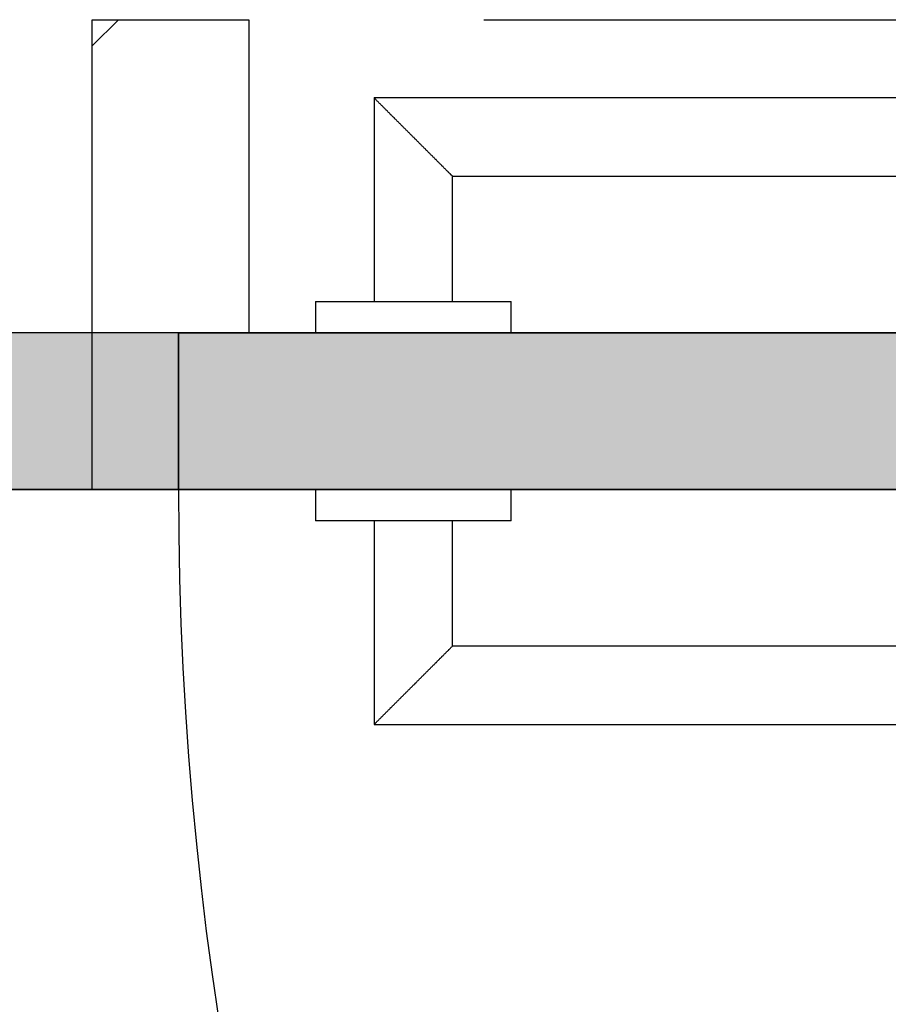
# Model space of a CAD drawing. Extents: x 2 to 87, y -108 to 11.
# Tile 9 of 256: x 17.309 to 17.531, y -87.159 to -86.908. Entities that reach past the tile are written whole.
import ezdxf

# ---------------------------------------------------------------- set-up
doc = ezdxf.new("R2010")
doc.units = 0
doc.header["$MEASUREMENT"] = 0
doc.linetypes.add('DASHDOT', pattern=[1, 0.5, -0.25, 0, -0.25])
for name, color, linetype in [('16', 7, 'CONTINUOUS'), ('30', 7, 'CONTINUOUS'), ('5', 7, 'CONTINUOUS'), ('8', 7, 'CONTINUOUS')]:
    doc.layers.add(name, color=color, linetype=linetype)

# ---------------------------------------------------------------- blocks, each defined once
blk = doc.blocks.new('*N175')
at = {"layer": '8', "color": 62, "linetype": 'Continuous'}
for p, q in [((0.745, -0.16), (-0.141, -0.16)), ((0.745, -0.2), (-0.141, -0.2))]:
    blk.add_line(p, q, dxfattribs=at)
for points in [[(0.745, -0.2), (0.745, -0.16), (-0.141, -0.16)], [(0.745, -0.2), (-0.141, -0.2), (-0.141, -0.16)], [(0.745, -0.16), (0.745, -0.16), (-0.141, -0.16)], [(0.745, -0.2), (0.745, -0.2), (-0.141, -0.2)]]:
    blk.add_solid(points, dxfattribs=at)
blk = doc.blocks.new('*N176')
at = {"layer": '8', "color": 62, "linetype": 'Continuous'}
for p, q in [((-0.745, -0.16), (0.141, -0.16)), ((-0.745, -0.16), (-0.745, -0.2)), ((-0.745, -0.2), (-0.2701, -0.2))]:
    blk.add_line(p, q, dxfattribs=at)
for points in [[(-0.745, -0.16), (-0.745, -0.16), (0.141, -0.16)], [(-0.745, -0.16), (-0.745, -0.2), (0.141, -0.2)], [(-0.745, -0.16), (0.141, -0.16), (0.141, -0.2)], [(-0.745, -0.2), (-0.745, -0.2), (-0.2701, -0.2)]]:
    blk.add_solid(points, dxfattribs=at)

msp = doc.modelspace()

# ---------------------------------------------------------------- linework, layer by layer
at = {"layer": '16', "color": 62, "linetype": 'Continuous'}
for centre, start, end in [((16.8596, -87.0275), 270, 360), ((18.2356, -87.0275), 180, 270)]:
    msp.add_arc(centre, 0.886, start, end, dxfattribs=at)
at = {"layer": '30', "color": 62, "linetype": 'Continuous'}
for p, q in [((17.3276, -87.0275), (17.3276, -86.9075)), ((17.3276, -86.9075), (17.3676, -86.9075)), ((17.3676, -86.9075), (17.3676, -86.9875)), ((17.3496, -86.9875), (17.3496, -87.0275)), ((17.3676, -86.9875), (17.3496, -86.9875)), ((17.3496, -87.0275), (17.3276, -87.0275))]:
    msp.add_line(p, q, dxfattribs=at)
at = {"layer": '5', "color": 7, "linetype": 'DASHDOT'}
msp.add_line((7.5276, -86.9075), (52.6276, -86.9075), dxfattribs=at)
at = {"layer": '8', "color": 62, "linetype": 'Continuous'}
for p, q in [((17.3276, -86.9142), (17.3343, -86.9075)), ((17.3996, -86.9275), (17.3996, -86.9795)), ((17.5596, -86.9275), (17.3996, -86.9275)), ((17.4196, -86.9795), (17.4196, -86.9475)), ((17.4196, -86.9475), (17.5596, -86.9475)), ((17.3846, -86.9795), (17.3846, -86.9875)), ((17.3846, -86.9795), (17.4346, -86.9795)), ((17.4346, -86.9875), (17.4346, -86.9795)), ((17.7456, -86.9875), (16.8596, -86.9875)), ((17.3496, -86.9875), (18.2356, -86.9875)), ((17.3496, -87.0275), (17.3496, -86.9875)), ((16.8596, -87.0275), (17.7456, -87.0275)), ((18.2356, -87.0275), (17.3496, -87.0275)), ((17.3846, -87.0275), (17.3846, -87.0355)), ((17.4346, -87.0355), (17.4346, -87.0275)), ((17.4346, -87.0355), (17.3846, -87.0355)), ((17.3996, -87.0355), (17.3996, -87.0875)), ((17.4196, -87.0675), (17.4196, -87.0355)), ((17.5596, -87.0675), (17.4196, -87.0675)), ((17.3996, -87.0875), (17.5596, -87.0875))]:
    msp.add_line(p, q, dxfattribs=at)
for points in [[(17.4196, -86.9475), (17.4196, -86.9474), (17.4195, -86.9474), (17.4195, -86.9474), (17.4195, -86.9474), (17.4195, -86.9474), (17.4195, -86.9474), (17.4195, -86.9474), (17.4195, -86.9474), (17.4195, -86.9474), (17.4195, -86.9474), (17.4195, -86.9474), (17.4195, -86.9474), (17.4195, -86.9474), (17.4195, -86.9474), (17.4195, -86.9474), (17.4195, -86.9474), (17.4195, -86.9474), (17.4195, -86.9474), (17.4195, -86.9474), (17.4195, -86.9474), (17.4195, -86.9474), (17.4195, -86.9474), (17.4195, -86.9474), (17.4195, -86.9474), (17.4195, -86.9474), (17.4195, -86.9474), (17.4195, -86.9474), (17.4195, -86.9474), (17.4194, -86.9473), (17.4194, -86.9473), (17.4194, -86.9473), (17.4194, -86.9473), (17.4194, -86.9473), (17.4194, -86.9473), (17.4194, -86.9473), (17.4194, -86.9473), (17.4194, -86.9473), (17.4194, -86.9473), (17.4194, -86.9473), (17.4194, -86.9473), (17.4194, -86.9473), (17.4194, -86.9473), (17.4194, -86.9473), (17.4194, -86.9473), (17.4194, -86.9473), (17.4194, -86.9473), (17.4194, -86.9472), (17.4193, -86.9472), (17.4193, -86.9472), (17.4193, -86.9472), (17.4193, -86.9472), (17.4193, -86.9472), (17.4193, -86.9472), (17.4193, -86.9472), (17.4193, -86.9472), (17.4193, -86.9472), (17.4193, -86.9472), (17.4193, -86.9472), (17.4193, -86.9472), (17.4193, -86.9472), (17.4193, -86.9472), (17.4193, -86.9472), (17.4192, -86.9471), (17.4191, -86.947), (17.4191, -86.947), (17.4191, -86.947), (17.4191, -86.947), (17.4191, -86.947), (17.4191, -86.947), (17.4191, -86.947), (17.4191, -86.947), (17.4191, -86.947), (17.4191, -86.947), (17.4191, -86.947), (17.4191, -86.9469), (17.419, -86.9469), (17.419, -86.9469), (17.419, -86.9469), (17.419, -86.9469), (17.419, -86.9469), (17.419, -86.9469), (17.419, -86.9469), (17.419, -86.9469), (17.419, -86.9469), (17.419, -86.9469), (17.4189, -86.9468), (17.4189, -86.9468), (17.4189, -86.9468), (17.4189, -86.9468), (17.4189, -86.9468), (17.4189, -86.9468), (17.4189, -86.9468), (17.4189, -86.9468), (17.4189, -86.9468), (17.4189, -86.9468), (17.4188, -86.9467), (17.4188, -86.9467), (17.4188, -86.9467), (17.4188, -86.9467), (17.4188, -86.9467), (17.4188, -86.9467), (17.4188, -86.9467), (17.4188, -86.9467), (17.4188, -86.9467), (17.4188, -86.9467), (17.4187, -86.9466), (17.4187, -86.9466), (17.4187, -86.9466), (17.4187, -86.9466), (17.4187, -86.9466), (17.4187, -86.9466), (17.4187, -86.9466), (17.4187, -86.9466), (17.4187, -86.9465), (17.4186, -86.9465), (17.4186, -86.9465), (17.4186, -86.9465), (17.4186, -86.9465), (17.4186, -86.9465), (17.4186, -86.9465), (17.4186, -86.9465), (17.4186, -86.9465), (17.4185, -86.9464), (17.4185, -86.9464), (17.4185, -86.9464), (17.4185, -86.9464), (17.4185, -86.9464), (17.4185, -86.9464), (17.4185, -86.9464), (17.4185, -86.9464), (17.4184, -86.9463), (17.4184, -86.9463), (17.4184, -86.9463), (17.4184, -86.9463), (17.4184, -86.9463), (17.4184, -86.9463), (17.4184, -86.9463), (17.4184, -86.9463), (17.4183, -86.9462), (17.4183, -86.9462), (17.4183, -86.9462), (17.4183, -86.9462), (17.4183, -86.9462), (17.4183, -86.9462), (17.4183, -86.9462), (17.4182, -86.9461), (17.4182, -86.9461), (17.4182, -86.9461), (17.4182, -86.9461), (17.4182, -86.9461), (17.4182, -86.9461), (17.4182, -86.9461), (17.4181, -86.946), (17.418, -86.9459), (17.418, -86.9459), (17.418, -86.9459), (17.418, -86.9459), (17.418, -86.9459), (17.418, -86.9459), (17.418, -86.9459), (17.4179, -86.9458), (17.4179, -86.9458), (17.4179, -86.9458), (17.4179, -86.9458), (17.4179, -86.9458), (17.4179, -86.9458), (17.4179, -86.9458), (17.4178, -86.9457), (17.4178, -86.9457), (17.4178, -86.9457), (17.4178, -86.9457), (17.4178, -86.9457), (17.4178, -86.9457), (17.4177, -86.9456), (17.4177, -86.9456), (17.4177, -86.9456), (17.4177, -86.9456), (17.4177, -86.9456), (17.4177, -86.9456), (17.4176, -86.9455), (17.4176, -86.9455), (17.4176, -86.9455), (17.4176, -86.9455), (17.4176, -86.9455), (17.4176, -86.9455), (17.4175, -86.9454), (17.4175, -86.9454), (17.4175, -86.9454), (17.4175, -86.9454), (17.4175, -86.9454), (17.4175, -86.9454), (17.4174, -86.9453), (17.4174, -86.9453), (17.4174, -86.9453), (17.4174, -86.9453), (17.4174, -86.9453), (17.4174, -86.9453), (17.4173, -86.9452), (17.4173, -86.9452), (17.4173, -86.9452), (17.4173, -86.9452), (17.4173, -86.9452), (17.4173, -86.9452), (17.4172, -86.9451), (17.4172, -86.9451), (17.4172, -86.9451), (17.4172, -86.9451), (17.4172, -86.9451), (17.4172, -86.945), (17.4171, -86.945), (17.4171, -86.945), (17.4171, -86.945), (17.4171, -86.945), (17.4171, -86.945), (17.417, -86.9449), (17.417, -86.9449), (17.417, -86.9449), (17.417, -86.9449), (17.417, -86.9449), (17.417, -86.9448), (17.4169, -86.9448), (17.4169, -86.9448), (17.4169, -86.9448), (17.4169, -86.9448), (17.4169, -86.9448), (17.4168, -86.9447), (17.4168, -86.9447), (17.4168, -86.9447), (17.4168, -86.9447), (17.4168, -86.9447), (17.4167, -86.9446), (17.4167, -86.9446), (17.4167, -86.9446), (17.4167, -86.9446), (17.4167, -86.9446), (17.4166, -86.9445), (17.4166, -86.9445), (17.4166, -86.9445), (17.4166, -86.9445), (17.4166, -86.9445), (17.4165, -86.9444), (17.4165, -86.9444), (17.4165, -86.9444), (17.4165, -86.9444), (17.4165, -86.9444), (17.4165, -86.9444), (17.4164, -86.9443), (17.4163, -86.9442), (17.4163, -86.9442), (17.4163, -86.9442), (17.4163, -86.9442), (17.4162, -86.9441), (17.4162, -86.9441), (17.4162, -86.9441), (17.4162, -86.9441), (17.4162, -86.9441), (17.4161, -86.944), (17.4161, -86.944), (17.4161, -86.944), (17.4161, -86.944), (17.4161, -86.944), (17.416, -86.9439), (17.416, -86.9439), (17.416, -86.9439), (17.416, -86.9439), (17.416, -86.9439), (17.4159, -86.9438), (17.4159, -86.9438), (17.4159, -86.9438), (17.4159, -86.9438), (17.4159, -86.9438), (17.4158, -86.9437), (17.4158, -86.9437), (17.4158, -86.9437), (17.4158, -86.9437), (17.4157, -86.9436), (17.4157, -86.9436), (17.4157, -86.9436), (17.4157, -86.9436), (17.4157, -86.9436), (17.4156, -86.9435), (17.4156, -86.9435), (17.4156, -86.9435), (17.4156, -86.9435), (17.4156, -86.9434), (17.4155, -86.9434), (17.4155, -86.9434), (17.4155, -86.9434), (17.4155, -86.9434), (17.4154, -86.9433), (17.4154, -86.9433), (17.4154, -86.9433), (17.4154, -86.9433), (17.4154, -86.9432), (17.4153, -86.9432), (17.4153, -86.9432), (17.4153, -86.9432), (17.4153, -86.9432), (17.4152, -86.9431), (17.4152, -86.9431), (17.4152, -86.9431), (17.4152, -86.9431), (17.4151, -86.943), (17.4151, -86.943), (17.4151, -86.943), (17.4151, -86.943), (17.4151, -86.943), (17.415, -86.9429), (17.415, -86.9429), (17.415, -86.9429), (17.415, -86.9429), (17.4149, -86.9428), (17.4149, -86.9428), (17.4149, -86.9428), (17.4149, -86.9428), (17.4149, -86.9427), (17.4148, -86.9427), (17.4148, -86.9427), (17.4148, -86.9427), (17.4148, -86.9427), (17.4147, -86.9426), (17.4147, -86.9426), (17.4147, -86.9426), (17.4147, -86.9426), (17.4146, -86.9425), (17.4146, -86.9425), (17.4146, -86.9425), (17.4146, -86.9425), (17.4145, -86.9424), (17.4145, -86.9424), (17.4145, -86.9424), (17.4145, -86.9424), (17.4145, -86.9423), (17.4144, -86.9423), (17.4144, -86.9423), (17.4144, -86.9423), (17.4144, -86.9423), (17.4143, -86.9422), (17.4143, -86.9422), (17.4143, -86.9422), (17.4143, -86.9422), (17.4142, -86.9421), (17.4141, -86.942), (17.4141, -86.942), (17.4141, -86.942), (17.4141, -86.942), (17.414, -86.9419), (17.414, -86.9419), (17.414, -86.9419), (17.414, -86.9419), (17.4139, -86.9418), (17.4139, -86.9418), (17.4139, -86.9418), (17.4139, -86.9418), (17.4138, -86.9417), (17.4138, -86.9417), (17.4138, -86.9417), (17.4138, -86.9417), (17.4137, -86.9416), (17.4137, -86.9416), (17.4137, -86.9416), (17.4137, -86.9416), (17.4136, -86.9415), (17.4136, -86.9415), (17.4136, -86.9415), (17.4136, -86.9415), (17.4135, -86.9414), (17.4135, -86.9414), (17.4135, -86.9414), (17.4135, -86.9414), (17.4134, -86.9413), (17.4134, -86.9413), (17.4134, -86.9413), (17.4134, -86.9413), (17.4133, -86.9412), (17.4133, -86.9412), (17.4133, -86.9412), (17.4133, -86.9412), (17.4132, -86.9411), (17.4132, -86.9411), (17.4132, -86.9411), (17.4132, -86.9411), (17.4131, -86.941), (17.4131, -86.941), (17.4131, -86.941), (17.4131, -86.941), (17.413, -86.9409), (17.413, -86.9409), (17.413, -86.9409), (17.413, -86.9409), (17.4129, -86.9408), (17.4129, -86.9408), (17.4129, -86.9408), (17.4129, -86.9408), (17.4128, -86.9407), (17.4128, -86.9407), (17.4128, -86.9407), (17.4128, -86.9406), (17.4127, -86.9406), (17.4127, -86.9406), (17.4127, -86.9406), (17.4126, -86.9405), (17.4126, -86.9405), (17.4126, -86.9405), (17.4126, -86.9405), (17.4125, -86.9404), (17.4125, -86.9404), (17.4125, -86.9404), (17.4125, -86.9404), (17.4124, -86.9403), (17.4124, -86.9403), (17.4124, -86.9403), (17.4124, -86.9403), (17.4123, -86.9402), (17.4123, -86.9402), (17.4123, -86.9402), (17.4123, -86.9402), (17.4122, -86.9401), (17.4122, -86.9401), (17.4122, -86.9401), (17.4122, -86.9401), (17.4121, -86.94), (17.4121, -86.94), (17.4121, -86.94), (17.412, -86.9399), (17.412, -86.9399), (17.412, -86.9399), (17.412, -86.9399), (17.4119, -86.9398), (17.4119, -86.9398), (17.4119, -86.9398), (17.4119, -86.9398), (17.4118, -86.9397), (17.4118, -86.9397), (17.4118, -86.9397), (17.4118, -86.9397), (17.4117, -86.9396), (17.4117, -86.9396), (17.4117, -86.9396), (17.4116, -86.9395), (17.4115, -86.9394), (17.4115, -86.9394), (17.4115, -86.9394), (17.4115, -86.9394), (17.4114, -86.9393), (17.4114, -86.9393), (17.4114, -86.9393), (17.4114, -86.9393), (17.4113, -86.9392), (17.4113, -86.9392), (17.4113, -86.9392), (17.4112, -86.9391), (17.4112, -86.9391), (17.4112, -86.9391), (17.4112, -86.9391), (17.4111, -86.939), (17.4111, -86.939), (17.4111, -86.939), (17.4111, -86.939), (17.411, -86.9389), (17.411, -86.9389), (17.411, -86.9389), (17.4109, -86.9388), (17.4109, -86.9388), (17.4109, -86.9388), (17.4109, -86.9388), (17.4108, -86.9387), (17.4108, -86.9387), (17.4108, -86.9387), (17.4108, -86.9387), (17.4107, -86.9386), (17.4107, -86.9386), (17.4107, -86.9386), (17.4106, -86.9385), (17.4106, -86.9385), (17.4106, -86.9385), (17.4106, -86.9385), (17.4105, -86.9384), (17.4105, -86.9384), (17.4105, -86.9384), (17.4105, -86.9384), (17.4104, -86.9383), (17.4104, -86.9383), (17.4104, -86.9383), (17.4104, -86.9382), (17.4103, -86.9382), (17.4103, -86.9382), (17.4103, -86.9382), (17.4102, -86.9381), (17.4102, -86.9381), (17.4102, -86.9381), (17.4102, -86.9381), (17.4101, -86.938), (17.4101, -86.938), (17.4101, -86.938), (17.4101, -86.9379), (17.41, -86.9379), (17.41, -86.9379), (17.41, -86.9379), (17.4099, -86.9378), (17.4099, -86.9378), (17.4099, -86.9378), (17.4099, -86.9378), (17.4098, -86.9377), (17.4098, -86.9377), (17.4098, -86.9377), (17.4098, -86.9376), (17.4097, -86.9376), (17.4097, -86.9376), (17.4097, -86.9376), (17.4096, -86.9375), (17.4096, -86.9375), (17.4096, -86.9375), (17.4096, -86.9375), (17.4095, -86.9374), (17.4095, -86.9374), (17.4095, -86.9374), (17.4095, -86.9374), (17.4094, -86.9373), (17.4094, -86.9373), (17.4094, -86.9373), (17.4093, -86.9372), (17.4093, -86.9372), (17.4093, -86.9372), (17.4093, -86.9372), (17.4092, -86.9371), (17.4092, -86.9371), (17.4092, -86.9371), (17.4092, -86.9371), (17.4091, -86.937), (17.4091, -86.937), (17.4091, -86.937), (17.409, -86.9369), (17.409, -86.9369), (17.409, -86.9369), (17.409, -86.9369), (17.4089, -86.9368), (17.4088, -86.9367), (17.4088, -86.9367), (17.4088, -86.9367), (17.4087, -86.9366), (17.4087, -86.9366), (17.4087, -86.9366), (17.4087, -86.9366), (17.4086, -86.9365), (17.4086, -86.9365), (17.4086, -86.9365), (17.4086, -86.9365), (17.4085, -86.9364), (17.4085, -86.9364), (17.4085, -86.9364), (17.4084, -86.9363), (17.4084, -86.9363), (17.4084, -86.9363), (17.4084, -86.9363), (17.4083, -86.9362), (17.4083, -86.9362), (17.4083, -86.9362), (17.4083, -86.9362), (17.4082, -86.9361), (17.4082, -86.9361), (17.4082, -86.9361), (17.4081, -86.936), (17.4081, -86.936), (17.4081, -86.936), (17.4081, -86.936), (17.408, -86.9359), (17.408, -86.9359), (17.408, -86.9359), (17.408, -86.9359), (17.4079, -86.9358), (17.4079, -86.9358), (17.4079, -86.9358), (17.4078, -86.9357), (17.4078, -86.9357), (17.4078, -86.9357), (17.4078, -86.9357), (17.4077, -86.9356), (17.4077, -86.9356), (17.4077, -86.9356), (17.4077, -86.9356), (17.4076, -86.9355), (17.4076, -86.9355), (17.4076, -86.9355), (17.4076, -86.9355), (17.4075, -86.9354), (17.4075, -86.9354), (17.4075, -86.9354), (17.4074, -86.9353), (17.4074, -86.9353), (17.4074, -86.9353), (17.4074, -86.9353), (17.4073, -86.9352), (17.4073, -86.9352), (17.4073, -86.9352), (17.4073, -86.9352), (17.4072, -86.9351), (17.4072, -86.9351), (17.4072, -86.9351), (17.4072, -86.9351), (17.4071, -86.935), (17.4071, -86.935), (17.4071, -86.935), (17.407, -86.9349), (17.407, -86.9349), (17.407, -86.9349), (17.407, -86.9349), (17.4069, -86.9348), (17.4069, -86.9348), (17.4069, -86.9348), (17.4069, -86.9348), (17.4068, -86.9347), (17.4068, -86.9347), (17.4068, -86.9347), (17.4068, -86.9347), (17.4067, -86.9346), (17.4067, -86.9346), (17.4067, -86.9346), (17.4067, -86.9346), (17.4066, -86.9345), (17.4066, -86.9345), (17.4066, -86.9345), (17.4066, -86.9345), (17.4065, -86.9344), (17.4065, -86.9344), (17.4065, -86.9344), (17.4064, -86.9343), (17.4064, -86.9343), (17.4064, -86.9343), (17.4064, -86.9343), (17.4063, -86.9342), (17.4062, -86.9341), (17.4062, -86.9341), (17.4062, -86.9341), (17.4062, -86.9341), (17.4061, -86.934), (17.4061, -86.934), (17.4061, -86.934), (17.4061, -86.934), (17.406, -86.9339), (17.406, -86.9339), (17.406, -86.9339), (17.406, -86.9339), (17.4059, -86.9338), (17.4059, -86.9338), (17.4059, -86.9338), (17.4059, -86.9338), (17.4058, -86.9337), (17.4058, -86.9337), (17.4058, -86.9337), (17.4058, -86.9337), (17.4057, -86.9336), (17.4057, -86.9336), (17.4057, -86.9336), (17.4057, -86.9336), (17.4056, -86.9335), (17.4056, -86.9335), (17.4056, -86.9335), (17.4056, -86.9335), (17.4055, -86.9334), (17.4055, -86.9334), (17.4055, -86.9334), (17.4055, -86.9334), (17.4054, -86.9333), (17.4054, -86.9333), (17.4054, -86.9333), (17.4054, -86.9333), (17.4053, -86.9332), (17.4053, -86.9332), (17.4053, -86.9332), (17.4053, -86.9332), (17.4052, -86.9331), (17.4052, -86.9331), (17.4052, -86.9331), (17.4052, -86.9331), (17.4051, -86.933), (17.4051, -86.933), (17.4051, -86.933), (17.4051, -86.933), (17.405, -86.9329), (17.405, -86.9329), (17.405, -86.9329), (17.405, -86.9329), (17.4049, -86.9328), (17.4049, -86.9328), (17.4049, -86.9328), (17.4049, -86.9328), (17.4048, -86.9327), (17.4048, -86.9327), (17.4048, -86.9327), (17.4048, -86.9327), (17.4048, -86.9326), (17.4047, -86.9326), (17.4047, -86.9326), (17.4047, -86.9326), (17.4047, -86.9326), (17.4046, -86.9325), (17.4046, -86.9325), (17.4046, -86.9325), (17.4046, -86.9325), (17.4045, -86.9324), (17.4045, -86.9324), (17.4045, -86.9324), (17.4045, -86.9324), (17.4044, -86.9323), (17.4044, -86.9323), (17.4044, -86.9323), (17.4044, -86.9323), (17.4044, -86.9323), (17.4043, -86.9322), (17.4043, -86.9322), (17.4043, -86.9322), (17.4043, -86.9322), (17.4042, -86.9321), (17.4042, -86.9321), (17.4042, -86.9321), (17.4042, -86.9321), (17.4041, -86.932), (17.4041, -86.932), (17.4041, -86.932), (17.4041, -86.932), (17.4041, -86.932), (17.404, -86.9319), (17.404, -86.9319), (17.404, -86.9319), (17.404, -86.9319), (17.4038, -86.9318), (17.4038, -86.9317), (17.4038, -86.9317), (17.4038, -86.9317), (17.4038, -86.9317), (17.4037, -86.9316), (17.4037, -86.9316), (17.4037, -86.9316), (17.4037, -86.9316), (17.4037, -86.9316), (17.4036, -86.9315), (17.4036, -86.9315), (17.4036, -86.9315), (17.4036, -86.9315), (17.4035, -86.9314), (17.4035, -86.9314), (17.4035, -86.9314), (17.4035, -86.9314), (17.4035, -86.9314), (17.4034, -86.9313), (17.4034, -86.9313), (17.4034, -86.9313), (17.4034, -86.9313), (17.4033, -86.9312), (17.4033, -86.9312), (17.4033, -86.9312), (17.4033, -86.9312), (17.4033, -86.9312), (17.4032, -86.9311), (17.4032, -86.9311), (17.4032, -86.9311), (17.4032, -86.9311), (17.4032, -86.9311), (17.4031, -86.931), (17.4031, -86.931), (17.4031, -86.931), (17.4031, -86.931), (17.4031, -86.931), (17.403, -86.9309), (17.403, -86.9309), (17.403, -86.9309), (17.403, -86.9309), (17.403, -86.9308), (17.4029, -86.9308), (17.4029, -86.9308), (17.4029, -86.9308), (17.4029, -86.9308), (17.4028, -86.9307), (17.4028, -86.9307), (17.4028, -86.9307), (17.4028, -86.9307), (17.4028, -86.9307), (17.4027, -86.9306), (17.4027, -86.9306), (17.4027, -86.9306), (17.4027, -86.9306), (17.4027, -86.9306), (17.4027, -86.9305), (17.4026, -86.9305), (17.4026, -86.9305), (17.4026, -86.9305), (17.4026, -86.9305), (17.4026, -86.9305), (17.4025, -86.9304), (17.4025, -86.9304), (17.4025, -86.9304), (17.4025, -86.9304), (17.4025, -86.9304), (17.4024, -86.9303), (17.4024, -86.9303), (17.4024, -86.9303), (17.4024, -86.9303), (17.4024, -86.9303), (17.4023, -86.9302), (17.4023, -86.9302), (17.4023, -86.9302), (17.4023, -86.9302), (17.4023, -86.9302), (17.4023, -86.9302), (17.4022, -86.9301), (17.4022, -86.9301), (17.4022, -86.9301), (17.4022, -86.9301), (17.4022, -86.9301), (17.4021, -86.93), (17.4021, -86.93), (17.4021, -86.93), (17.4021, -86.93), (17.4021, -86.93), (17.4021, -86.93), (17.402, -86.9299), (17.402, -86.9299), (17.402, -86.9299), (17.402, -86.9299), (17.402, -86.9299), (17.4019, -86.9298), (17.4018, -86.9297), (17.4018, -86.9297), (17.4018, -86.9297), (17.4018, -86.9297), (17.4018, -86.9297), (17.4018, -86.9297), (17.4017, -86.9296), (17.4017, -86.9296), (17.4017, -86.9296), (17.4017, -86.9296), (17.4017, -86.9296), (17.4017, -86.9296), (17.4016, -86.9295), (17.4016, -86.9295), (17.4016, -86.9295), (17.4016, -86.9295), (17.4016, -86.9295), (17.4016, -86.9295), (17.4015, -86.9294), (17.4015, -86.9294), (17.4015, -86.9294), (17.4015, -86.9294), (17.4015, -86.9294), (17.4015, -86.9294), (17.4014, -86.9293), (17.4014, -86.9293), (17.4014, -86.9293), (17.4014, -86.9293), (17.4014, -86.9293), (17.4014, -86.9293), (17.4013, -86.9292), (17.4013, -86.9292), (17.4013, -86.9292), (17.4013, -86.9292), (17.4013, -86.9292), (17.4013, -86.9292), (17.4013, -86.9292), (17.4012, -86.9291), (17.4012, -86.9291), (17.4012, -86.9291), (17.4012, -86.9291), (17.4012, -86.9291), (17.4012, -86.9291), (17.4012, -86.9291), (17.4011, -86.929), (17.4011, -86.929), (17.4011, -86.929), (17.4011, -86.929), (17.4011, -86.929), (17.4011, -86.929), (17.4011, -86.929), (17.401, -86.9289), (17.401, -86.9289), (17.401, -86.9289), (17.401, -86.9289), (17.401, -86.9289), (17.401, -86.9289), (17.401, -86.9289), (17.4009, -86.9288), (17.4009, -86.9288), (17.4009, -86.9288), (17.4009, -86.9288), (17.4009, -86.9288), (17.4009, -86.9288), (17.4009, -86.9288), (17.4008, -86.9287), (17.4008, -86.9287), (17.4008, -86.9287), (17.4008, -86.9287), (17.4008, -86.9287), (17.4008, -86.9287), (17.4008, -86.9287), (17.4008, -86.9287), (17.4007, -86.9286), (17.4007, -86.9286), (17.4007, -86.9286), (17.4007, -86.9286), (17.4007, -86.9286), (17.4007, -86.9286), (17.4007, -86.9286), (17.4007, -86.9286), (17.4006, -86.9285), (17.4006, -86.9285), (17.4006, -86.9285), (17.4006, -86.9285), (17.4006, -86.9285), (17.4006, -86.9285), (17.4006, -86.9285), (17.4006, -86.9285), (17.4006, -86.9285), (17.4005, -86.9284), (17.4005, -86.9284), (17.4005, -86.9284), (17.4005, -86.9284), (17.4005, -86.9284), (17.4005, -86.9284), (17.4005, -86.9284), (17.4005, -86.9284), (17.4004, -86.9283), (17.4003, -86.9282), (17.4003, -86.9282), (17.4003, -86.9282), (17.4003, -86.9282), (17.4003, -86.9282), (17.4003, -86.9282), (17.4003, -86.9282), (17.4003, -86.9282), (17.4003, -86.9282), (17.4003, -86.9282), (17.4002, -86.9281), (17.4002, -86.9281), (17.4002, -86.9281), (17.4002, -86.9281), (17.4002, -86.9281), (17.4002, -86.9281), (17.4002, -86.9281), (17.4002, -86.9281), (17.4002, -86.9281), (17.4002, -86.9281), (17.4001, -86.928), (17.4001, -86.928), (17.4001, -86.928), (17.4001, -86.928), (17.4001, -86.928), (17.4001, -86.928), (17.4001, -86.928), (17.4001, -86.928), (17.4001, -86.928), (17.4001, -86.928), (17.4001, -86.928), (17.4001, -86.928), (17.4, -86.9279), (17.4, -86.9279), (17.4, -86.9279), (17.4, -86.9279), (17.4, -86.9279), (17.4, -86.9279), (17.4, -86.9279), (17.4, -86.9279), (17.4, -86.9279), (17.4, -86.9279), (17.4, -86.9279), (17.4, -86.9279), (17.4, -86.9279), (17.3999, -86.9278), (17.3999, -86.9278), (17.3999, -86.9278), (17.3999, -86.9278), (17.3999, -86.9278), (17.3999, -86.9278), (17.3999, -86.9278), (17.3999, -86.9278), (17.3999, -86.9278), (17.3999, -86.9278), (17.3999, -86.9278), (17.3999, -86.9278), (17.3999, -86.9278), (17.3999, -86.9278), (17.3999, -86.9278), (17.3998, -86.9277), (17.3998, -86.9277), (17.3998, -86.9277), (17.3998, -86.9277), (17.3998, -86.9277), (17.3998, -86.9277), (17.3998, -86.9277), (17.3998, -86.9277), (17.3998, -86.9277), (17.3998, -86.9277), (17.3998, -86.9277), (17.3998, -86.9277), (17.3998, -86.9277), (17.3998, -86.9277), (17.3998, -86.9277), (17.3998, -86.9277), (17.3998, -86.9277), (17.3998, -86.9277), (17.3998, -86.9277), (17.3997, -86.9276), (17.3996, -86.9275)], [(17.3996, -87.0874), (17.3997, -87.0874), (17.3997, -87.0874), (17.3997, -87.0874), (17.3997, -87.0874), (17.3997, -87.0874), (17.3997, -87.0874), (17.3997, -87.0874), (17.3997, -87.0874), (17.3997, -87.0874), (17.3997, -87.0874), (17.3997, -87.0874), (17.3997, -87.0874), (17.3997, -87.0874), (17.3997, -87.0874), (17.3997, -87.0874), (17.3997, -87.0874), (17.3997, -87.0874), (17.3997, -87.0874), (17.3997, -87.0874), (17.3997, -87.0874), (17.3997, -87.0874), (17.3997, -87.0874), (17.3997, -87.0874), (17.3997, -87.0874), (17.3997, -87.0874), (17.3997, -87.0874), (17.3997, -87.0874), (17.3998, -87.0873), (17.3998, -87.0873), (17.3998, -87.0873), (17.3998, -87.0873), (17.3998, -87.0873), (17.3998, -87.0873), (17.3998, -87.0873), (17.3998, -87.0873), (17.3998, -87.0873), (17.3998, -87.0873), (17.3998, -87.0873), (17.3998, -87.0873), (17.3998, -87.0873), (17.3998, -87.0873), (17.3998, -87.0873), (17.3998, -87.0873), (17.3998, -87.0873), (17.3998, -87.0873), (17.3998, -87.0872), (17.3999, -87.0872), (17.3999, -87.0872), (17.3999, -87.0872), (17.3999, -87.0872), (17.3999, -87.0872), (17.3999, -87.0872), (17.3999, -87.0872), (17.3999, -87.0872), (17.3999, -87.0872), (17.3999, -87.0872), (17.3999, -87.0872), (17.3999, -87.0872), (17.3999, -87.0872), (17.3999, -87.0872), (17.3999, -87.0872), (17.4, -87.0871), (17.4001, -87.087), (17.4001, -87.087), (17.4001, -87.087), (17.4001, -87.087), (17.4001, -87.087), (17.4001, -87.087), (17.4001, -87.087), (17.4001, -87.087), (17.4001, -87.087), (17.4001, -87.087), (17.4001, -87.087), (17.4001, -87.0869), (17.4002, -87.0869), (17.4002, -87.0869), (17.4002, -87.0869), (17.4002, -87.0869), (17.4002, -87.0869), (17.4002, -87.0869), (17.4002, -87.0869), (17.4002, -87.0869), (17.4002, -87.0869), (17.4002, -87.0869), (17.4003, -87.0868), (17.4003, -87.0868), (17.4003, -87.0868), (17.4003, -87.0868), (17.4003, -87.0868), (17.4003, -87.0868), (17.4003, -87.0868), (17.4003, -87.0868), (17.4003, -87.0868), (17.4003, -87.0868), (17.4004, -87.0867), (17.4004, -87.0867), (17.4004, -87.0867), (17.4004, -87.0867), (17.4004, -87.0867), (17.4004, -87.0867), (17.4004, -87.0867), (17.4004, -87.0867), (17.4004, -87.0867), (17.4004, -87.0867), (17.4005, -87.0866), (17.4005, -87.0866), (17.4005, -87.0866), (17.4005, -87.0866), (17.4005, -87.0866), (17.4005, -87.0866), (17.4005, -87.0866), (17.4005, -87.0866), (17.4006, -87.0865), (17.4006, -87.0865), (17.4006, -87.0865), (17.4006, -87.0865), (17.4006, -87.0865), (17.4006, -87.0865), (17.4006, -87.0865), (17.4006, -87.0865), (17.4006, -87.0865), (17.4007, -87.0864), (17.4007, -87.0864), (17.4007, -87.0864), (17.4007, -87.0864), (17.4007, -87.0864), (17.4007, -87.0864), (17.4007, -87.0864), (17.4007, -87.0864), (17.4008, -87.0863), (17.4008, -87.0863), (17.4008, -87.0863), (17.4008, -87.0863), (17.4008, -87.0863), (17.4008, -87.0863), (17.4008, -87.0863), (17.4008, -87.0863), (17.4009, -87.0862), (17.4009, -87.0862), (17.4009, -87.0862), (17.4009, -87.0862), (17.4009, -87.0862), (17.4009, -87.0862), (17.4009, -87.0862), (17.401, -87.0861), (17.401, -87.0861), (17.401, -87.0861), (17.401, -87.0861), (17.401, -87.0861), (17.401, -87.0861), (17.401, -87.0861), (17.4011, -87.086), (17.4012, -87.0859), (17.4012, -87.0859), (17.4012, -87.0859), (17.4012, -87.0859), (17.4012, -87.0859), (17.4012, -87.0859), (17.4012, -87.0859), (17.4013, -87.0858), (17.4013, -87.0858), (17.4013, -87.0858), (17.4013, -87.0858), (17.4013, -87.0858), (17.4013, -87.0858), (17.4013, -87.0858), (17.4014, -87.0857), (17.4014, -87.0857), (17.4014, -87.0857), (17.4014, -87.0857), (17.4014, -87.0857), (17.4014, -87.0857), (17.4015, -87.0856), (17.4015, -87.0856), (17.4015, -87.0856), (17.4015, -87.0856), (17.4015, -87.0856), (17.4015, -87.0856), (17.4016, -87.0855), (17.4016, -87.0855), (17.4016, -87.0855), (17.4016, -87.0855), (17.4016, -87.0855), (17.4016, -87.0855), (17.4017, -87.0854), (17.4017, -87.0854), (17.4017, -87.0854), (17.4017, -87.0854), (17.4017, -87.0854), (17.4017, -87.0854), (17.4018, -87.0853), (17.4018, -87.0853), (17.4018, -87.0853), (17.4018, -87.0853), (17.4018, -87.0853), (17.4018, -87.0853), (17.4019, -87.0852), (17.4019, -87.0852), (17.4019, -87.0852), (17.4019, -87.0852), (17.4019, -87.0852), (17.4019, -87.0852), (17.402, -87.0851), (17.402, -87.0851), (17.402, -87.0851), (17.402, -87.0851), (17.402, -87.0851), (17.4021, -87.085), (17.4021, -87.085), (17.4021, -87.085), (17.4021, -87.085), (17.4021, -87.085), (17.4021, -87.085), (17.4022, -87.0849), (17.4022, -87.0849), (17.4022, -87.0849), (17.4022, -87.0849), (17.4022, -87.0849), (17.4023, -87.0848), (17.4023, -87.0848), (17.4023, -87.0848), (17.4023, -87.0848), (17.4023, -87.0848), (17.4023, -87.0848), (17.4024, -87.0847), (17.4024, -87.0847), (17.4024, -87.0847), (17.4024, -87.0847), (17.4024, -87.0847), (17.4025, -87.0846), (17.4025, -87.0846), (17.4025, -87.0846), (17.4025, -87.0846), (17.4025, -87.0846), (17.4026, -87.0845), (17.4026, -87.0845), (17.4026, -87.0845), (17.4026, -87.0845), (17.4026, -87.0845), (17.4027, -87.0844), (17.4027, -87.0844), (17.4027, -87.0844), (17.4027, -87.0844), (17.4027, -87.0844), (17.4027, -87.0844), (17.4028, -87.0843), (17.4029, -87.0842), (17.4029, -87.0842), (17.4029, -87.0842), (17.4029, -87.0842), (17.403, -87.0841), (17.403, -87.0841), (17.403, -87.0841), (17.403, -87.0841), (17.403, -87.0841), (17.4031, -87.084), (17.4031, -87.084), (17.4031, -87.084), (17.4031, -87.084), (17.4031, -87.084), (17.4032, -87.0839), (17.4032, -87.0839), (17.4032, -87.0839), (17.4032, -87.0839), (17.4032, -87.0839), (17.4033, -87.0838), (17.4033, -87.0838), (17.4033, -87.0838), (17.4033, -87.0838), (17.4033, -87.0838), (17.4034, -87.0837), (17.4034, -87.0837), (17.4034, -87.0837), (17.4034, -87.0837), (17.4035, -87.0836), (17.4035, -87.0836), (17.4035, -87.0836), (17.4035, -87.0836), (17.4035, -87.0836), (17.4036, -87.0835), (17.4036, -87.0835), (17.4036, -87.0835), (17.4036, -87.0835), (17.4037, -87.0834), (17.4037, -87.0834), (17.4037, -87.0834), (17.4037, -87.0834), (17.4037, -87.0834), (17.4038, -87.0833), (17.4038, -87.0833), (17.4038, -87.0833), (17.4038, -87.0833), (17.4038, -87.0832), (17.4039, -87.0832), (17.4039, -87.0832), (17.4039, -87.0832), (17.4039, -87.0832), (17.404, -87.0831), (17.404, -87.0831), (17.404, -87.0831), (17.404, -87.0831), (17.4041, -87.083), (17.4041, -87.083), (17.4041, -87.083), (17.4041, -87.083), (17.4041, -87.083), (17.4042, -87.0829), (17.4042, -87.0829), (17.4042, -87.0829), (17.4042, -87.0829), (17.4043, -87.0828), (17.4043, -87.0828), (17.4043, -87.0828), (17.4043, -87.0828), (17.4044, -87.0827), (17.4044, -87.0827), (17.4044, -87.0827), (17.4044, -87.0827), (17.4044, -87.0827), (17.4045, -87.0826), (17.4045, -87.0826), (17.4045, -87.0826), (17.4045, -87.0826), (17.4046, -87.0825), (17.4046, -87.0825), (17.4046, -87.0825), (17.4046, -87.0825), (17.4047, -87.0824), (17.4047, -87.0824), (17.4047, -87.0824), (17.4047, -87.0824), (17.4048, -87.0823), (17.4048, -87.0823), (17.4048, -87.0823), (17.4048, -87.0823), (17.4048, -87.0823), (17.4049, -87.0822), (17.4049, -87.0822), (17.4049, -87.0822), (17.4049, -87.0822), (17.405, -87.0821), (17.4051, -87.082), (17.4051, -87.082), (17.4051, -87.082), (17.4051, -87.082), (17.4052, -87.0819), (17.4052, -87.0819), (17.4052, -87.0819), (17.4052, -87.0819), (17.4053, -87.0818), (17.4053, -87.0818), (17.4053, -87.0818), (17.4053, -87.0818), (17.4054, -87.0817), (17.4054, -87.0817), (17.4054, -87.0817), (17.4054, -87.0817), (17.4055, -87.0816), (17.4055, -87.0816), (17.4055, -87.0816), (17.4055, -87.0816), (17.4056, -87.0815), (17.4056, -87.0815), (17.4056, -87.0815), (17.4056, -87.0815), (17.4057, -87.0814), (17.4057, -87.0814), (17.4057, -87.0814), (17.4057, -87.0814), (17.4058, -87.0813), (17.4058, -87.0813), (17.4058, -87.0813), (17.4058, -87.0813), (17.4059, -87.0812), (17.4059, -87.0812), (17.4059, -87.0812), (17.4059, -87.0812), (17.406, -87.0811), (17.406, -87.0811), (17.406, -87.0811), (17.406, -87.0811), (17.4061, -87.081), (17.4061, -87.081), (17.4061, -87.081), (17.4061, -87.081), (17.4062, -87.0809), (17.4062, -87.0809), (17.4062, -87.0809), (17.4062, -87.0809), (17.4063, -87.0808), (17.4063, -87.0808), (17.4063, -87.0808), (17.4063, -87.0808), (17.4064, -87.0807), (17.4064, -87.0807), (17.4064, -87.0807), (17.4064, -87.0806), (17.4065, -87.0806), (17.4065, -87.0806), (17.4065, -87.0806), (17.4066, -87.0805), (17.4066, -87.0805), (17.4066, -87.0805), (17.4066, -87.0805), (17.4067, -87.0804), (17.4067, -87.0804), (17.4067, -87.0804), (17.4067, -87.0804), (17.4068, -87.0803), (17.4068, -87.0803), (17.4068, -87.0803), (17.4068, -87.0803), (17.4069, -87.0802), (17.4069, -87.0802), (17.4069, -87.0802), (17.4069, -87.0802), (17.407, -87.0801), (17.407, -87.0801), (17.407, -87.0801), (17.407, -87.0801), (17.4071, -87.08), (17.4071, -87.08), (17.4071, -87.08), (17.4072, -87.0799), (17.4072, -87.0799), (17.4072, -87.0799), (17.4072, -87.0799), (17.4073, -87.0798), (17.4073, -87.0798), (17.4073, -87.0798), (17.4073, -87.0798), (17.4074, -87.0797), (17.4074, -87.0797), (17.4074, -87.0797), (17.4074, -87.0797), (17.4075, -87.0796), (17.4075, -87.0796), (17.4075, -87.0796), (17.4076, -87.0795), (17.4077, -87.0794), (17.4077, -87.0794), (17.4077, -87.0794), (17.4077, -87.0794), (17.4078, -87.0793), (17.4078, -87.0793), (17.4078, -87.0793), (17.4078, -87.0793), (17.4079, -87.0792), (17.4079, -87.0792), (17.4079, -87.0792), (17.408, -87.0791), (17.408, -87.0791), (17.408, -87.0791), (17.408, -87.0791), (17.4081, -87.079), (17.4081, -87.079), (17.4081, -87.079), (17.4081, -87.079), (17.4082, -87.0789), (17.4082, -87.0789), (17.4082, -87.0789), (17.4083, -87.0788), (17.4083, -87.0788), (17.4083, -87.0788), (17.4083, -87.0788), (17.4084, -87.0787), (17.4084, -87.0787), (17.4084, -87.0787), (17.4084, -87.0787), (17.4085, -87.0786), (17.4085, -87.0786), (17.4085, -87.0786), (17.4086, -87.0785), (17.4086, -87.0785), (17.4086, -87.0785), (17.4086, -87.0785), (17.4087, -87.0784), (17.4087, -87.0784), (17.4087, -87.0784), (17.4087, -87.0784), (17.4088, -87.0783), (17.4088, -87.0783), (17.4088, -87.0783), (17.4089, -87.0782), (17.4089, -87.0782), (17.4089, -87.0782), (17.4089, -87.0782), (17.409, -87.0781), (17.409, -87.0781), (17.409, -87.0781), (17.409, -87.0781), (17.4091, -87.078), (17.4091, -87.078), (17.4091, -87.078), (17.4092, -87.0779), (17.4092, -87.0779), (17.4092, -87.0779), (17.4092, -87.0779), (17.4093, -87.0778), (17.4093, -87.0778), (17.4093, -87.0778), (17.4093, -87.0778), (17.4094, -87.0777), (17.4094, -87.0777), (17.4094, -87.0777), (17.4095, -87.0776), (17.4095, -87.0776), (17.4095, -87.0776), (17.4095, -87.0776), (17.4096, -87.0775), (17.4096, -87.0775), (17.4096, -87.0775), (17.4096, -87.0775), (17.4097, -87.0774), (17.4097, -87.0774), (17.4097, -87.0774), (17.4098, -87.0774), (17.4098, -87.0773), (17.4098, -87.0773), (17.4098, -87.0773), (17.4099, -87.0772), (17.4099, -87.0772), (17.4099, -87.0772), (17.4099, -87.0772), (17.41, -87.0771), (17.41, -87.0771), (17.41, -87.0771), (17.4101, -87.0771), (17.4101, -87.077), (17.4101, -87.077), (17.4101, -87.077), (17.4102, -87.0769), (17.4102, -87.0769), (17.4102, -87.0769), (17.4102, -87.0769), (17.4103, -87.0768), (17.4104, -87.0768), (17.4104, -87.0767), (17.4104, -87.0767), (17.4104, -87.0767), (17.4105, -87.0766), (17.4105, -87.0766), (17.4105, -87.0766), (17.4105, -87.0766), (17.4106, -87.0765), (17.4106, -87.0765), (17.4106, -87.0765), (17.4106, -87.0765), (17.4107, -87.0764), (17.4107, -87.0764), (17.4107, -87.0764), (17.4108, -87.0763), (17.4108, -87.0763), (17.4108, -87.0763), (17.4108, -87.0763), (17.4109, -87.0762), (17.4109, -87.0762), (17.4109, -87.0762), (17.4109, -87.0762), (17.411, -87.0761), (17.411, -87.0761), (17.411, -87.0761), (17.4111, -87.076), (17.4111, -87.076), (17.4111, -87.076), (17.4111, -87.076), (17.4112, -87.0759), (17.4112, -87.0759), (17.4112, -87.0759), (17.4112, -87.0759), (17.4113, -87.0758), (17.4113, -87.0758), (17.4113, -87.0758), (17.4114, -87.0757), (17.4114, -87.0757), (17.4114, -87.0757), (17.4114, -87.0757), (17.4115, -87.0756), (17.4115, -87.0756), (17.4115, -87.0756), (17.4115, -87.0756), (17.4116, -87.0755), (17.4116, -87.0755), (17.4116, -87.0755), (17.4116, -87.0755), (17.4117, -87.0754), (17.4117, -87.0754), (17.4117, -87.0754), (17.4118, -87.0753), (17.4118, -87.0753), (17.4118, -87.0753), (17.4118, -87.0753), (17.4119, -87.0752), (17.4119, -87.0752), (17.4119, -87.0752), (17.4119, -87.0752), (17.412, -87.0751), (17.412, -87.0751), (17.412, -87.0751), (17.412, -87.0751), (17.4121, -87.075), (17.4121, -87.075), (17.4121, -87.075), (17.4122, -87.0749), (17.4122, -87.0749), (17.4122, -87.0749), (17.4122, -87.0749), (17.4123, -87.0748), (17.4123, -87.0748), (17.4123, -87.0748), (17.4123, -87.0748), (17.4124, -87.0747), (17.4124, -87.0747), (17.4124, -87.0747), (17.4124, -87.0747), (17.4125, -87.0746), (17.4125, -87.0746), (17.4125, -87.0746), (17.4125, -87.0746), (17.4126, -87.0745), (17.4126, -87.0745), (17.4126, -87.0745), (17.4126, -87.0745), (17.4127, -87.0744), (17.4127, -87.0744), (17.4127, -87.0744), (17.4128, -87.0743), (17.4128, -87.0743), (17.4128, -87.0743), (17.4128, -87.0743), (17.4129, -87.0742), (17.413, -87.0741), (17.413, -87.0741), (17.413, -87.0741), (17.413, -87.0741), (17.4131, -87.074), (17.4131, -87.074), (17.4131, -87.074), (17.4131, -87.074), (17.4132, -87.0739), (17.4132, -87.0739), (17.4132, -87.0739), (17.4132, -87.0739), (17.4133, -87.0738), (17.4133, -87.0738), (17.4133, -87.0738), (17.4133, -87.0738), (17.4134, -87.0737), (17.4134, -87.0737), (17.4134, -87.0737), (17.4134, -87.0737), (17.4135, -87.0736), (17.4135, -87.0736), (17.4135, -87.0736), (17.4135, -87.0736), (17.4136, -87.0735), (17.4136, -87.0735), (17.4136, -87.0735), (17.4136, -87.0735), (17.4137, -87.0734), (17.4137, -87.0734), (17.4137, -87.0734), (17.4137, -87.0734), (17.4138, -87.0733), (17.4138, -87.0733), (17.4138, -87.0733), (17.4138, -87.0733), (17.4139, -87.0732), (17.4139, -87.0732), (17.4139, -87.0732), (17.4139, -87.0732), (17.414, -87.0731), (17.414, -87.0731), (17.414, -87.0731), (17.414, -87.0731), (17.4141, -87.073), (17.4141, -87.073), (17.4141, -87.073), (17.4141, -87.073), (17.4142, -87.0729), (17.4142, -87.0729), (17.4142, -87.0729), (17.4142, -87.0729), (17.4143, -87.0728), (17.4143, -87.0728), (17.4143, -87.0728), (17.4143, -87.0728), (17.4144, -87.0727), (17.4144, -87.0727), (17.4144, -87.0727), (17.4144, -87.0727), (17.4145, -87.0726), (17.4145, -87.0726), (17.4145, -87.0726), (17.4145, -87.0726), (17.4145, -87.0726), (17.4146, -87.0725), (17.4146, -87.0725), (17.4146, -87.0725), (17.4146, -87.0725), (17.4147, -87.0724), (17.4147, -87.0724), (17.4147, -87.0724), (17.4147, -87.0724), (17.4148, -87.0723), (17.4148, -87.0723), (17.4148, -87.0723), (17.4148, -87.0723), (17.4149, -87.0723), (17.4149, -87.0722), (17.4149, -87.0722), (17.4149, -87.0722), (17.4149, -87.0722), (17.415, -87.0721), (17.415, -87.0721), (17.415, -87.0721), (17.415, -87.0721), (17.4151, -87.072), (17.4151, -87.072), (17.4151, -87.072), (17.4151, -87.072), (17.4151, -87.072), (17.4152, -87.0719), (17.4152, -87.0719), (17.4152, -87.0719), (17.4152, -87.0719), (17.4153, -87.0718), (17.4153, -87.0718), (17.4153, -87.0718), (17.4153, -87.0718), (17.4154, -87.0718), (17.4154, -87.0717), (17.4154, -87.0717), (17.4154, -87.0717), (17.4154, -87.0717), (17.4155, -87.0716), (17.4155, -87.0716), (17.4155, -87.0716), (17.4155, -87.0716), (17.4156, -87.0716), (17.4156, -87.0715), (17.4156, -87.0715), (17.4156, -87.0715), (17.4156, -87.0715), (17.4157, -87.0714), (17.4157, -87.0714), (17.4157, -87.0714), (17.4157, -87.0714), (17.4157, -87.0714), (17.4158, -87.0713), (17.4158, -87.0713), (17.4158, -87.0713), (17.4158, -87.0713), (17.4159, -87.0712), (17.4159, -87.0712), (17.4159, -87.0712), (17.4159, -87.0712), (17.4159, -87.0712), (17.416, -87.0711), (17.416, -87.0711), (17.416, -87.0711), (17.416, -87.0711), (17.416, -87.0711), (17.4161, -87.071), (17.4161, -87.071), (17.4161, -87.071), (17.4161, -87.071), (17.4161, -87.071), (17.4162, -87.0709), (17.4162, -87.0709), (17.4162, -87.0709), (17.4162, -87.0709), (17.4162, -87.0708), (17.4163, -87.0708), (17.4163, -87.0708), (17.4163, -87.0708), (17.4163, -87.0708), (17.4164, -87.0707), (17.4164, -87.0707), (17.4164, -87.0707), (17.4164, -87.0707), (17.4164, -87.0707), (17.4165, -87.0706), (17.4165, -87.0706), (17.4165, -87.0706), (17.4165, -87.0706), (17.4165, -87.0706), (17.4165, -87.0705), (17.4166, -87.0705), (17.4166, -87.0705), (17.4166, -87.0705), (17.4166, -87.0705), (17.4166, -87.0705), (17.4167, -87.0704), (17.4167, -87.0704), (17.4167, -87.0704), (17.4167, -87.0704), (17.4167, -87.0704), (17.4168, -87.0703), (17.4168, -87.0703), (17.4168, -87.0703), (17.4168, -87.0703), (17.4168, -87.0703), (17.4169, -87.0702), (17.4169, -87.0702), (17.4169, -87.0702), (17.4169, -87.0702), (17.4169, -87.0702), (17.417, -87.0702), (17.417, -87.0701), (17.417, -87.0701), (17.417, -87.0701), (17.417, -87.0701), (17.417, -87.0701), (17.4171, -87.07), (17.4171, -87.07), (17.4171, -87.07), (17.4171, -87.07), (17.4171, -87.07), (17.4172, -87.07), (17.4172, -87.0699), (17.4172, -87.0699), (17.4172, -87.0699), (17.4172, -87.0699), (17.4172, -87.0699), (17.4174, -87.0697), (17.4175, -87.0696), (17.4175, -87.0696), (17.4175, -87.0696), (17.4175, -87.0696), (17.4175, -87.0696), (17.4175, -87.0696), (17.4176, -87.0695), (17.4176, -87.0695), (17.4176, -87.0695), (17.4176, -87.0695), (17.4176, -87.0695), (17.4176, -87.0695), (17.4177, -87.0694), (17.4177, -87.0694), (17.4177, -87.0694), (17.4177, -87.0694), (17.4177, -87.0694), (17.4177, -87.0694), (17.4178, -87.0693), (17.4178, -87.0693), (17.4178, -87.0693), (17.4178, -87.0693), (17.4178, -87.0693), (17.4178, -87.0693), (17.4179, -87.0692), (17.4179, -87.0692), (17.4179, -87.0692), (17.4179, -87.0692), (17.4179, -87.0692), (17.4179, -87.0692), (17.4179, -87.0692), (17.418, -87.0691), (17.418, -87.0691), (17.418, -87.0691), (17.418, -87.0691), (17.418, -87.0691), (17.418, -87.0691), (17.418, -87.0691), (17.4181, -87.069), (17.4181, -87.069), (17.4181, -87.069), (17.4181, -87.069), (17.4181, -87.069), (17.4181, -87.069), (17.4181, -87.069), (17.4182, -87.0689), (17.4182, -87.0689), (17.4182, -87.0689), (17.4182, -87.0689), (17.4182, -87.0689), (17.4182, -87.0689), (17.4182, -87.0689), (17.4183, -87.0688), (17.4183, -87.0688), (17.4183, -87.0688), (17.4183, -87.0688), (17.4183, -87.0688), (17.4183, -87.0688), (17.4183, -87.0688), (17.4184, -87.0687), (17.4184, -87.0687), (17.4184, -87.0687), (17.4184, -87.0687), (17.4184, -87.0687), (17.4184, -87.0687), (17.4184, -87.0687), (17.4184, -87.0687), (17.4185, -87.0686), (17.4185, -87.0686), (17.4185, -87.0686), (17.4185, -87.0686), (17.4185, -87.0686), (17.4185, -87.0686), (17.4185, -87.0686), (17.4185, -87.0686), (17.4186, -87.0685), (17.4186, -87.0685), (17.4186, -87.0685), (17.4186, -87.0685), (17.4186, -87.0685), (17.4186, -87.0685), (17.4186, -87.0685), (17.4186, -87.0685), (17.4187, -87.0685), (17.4187, -87.0684), (17.4187, -87.0684), (17.4187, -87.0684), (17.4187, -87.0684), (17.4187, -87.0684), (17.4187, -87.0684), (17.4187, -87.0684), (17.4187, -87.0684), (17.4188, -87.0683), (17.4189, -87.0682), (17.4189, -87.0682), (17.4189, -87.0682), (17.4189, -87.0682), (17.4189, -87.0682), (17.4189, -87.0682), (17.4189, -87.0682), (17.4189, -87.0682), (17.4189, -87.0682), (17.4189, -87.0682), (17.419, -87.0681), (17.419, -87.0681), (17.419, -87.0681), (17.419, -87.0681), (17.419, -87.0681), (17.419, -87.0681), (17.419, -87.0681), (17.419, -87.0681), (17.419, -87.0681), (17.419, -87.0681), (17.4191, -87.068), (17.4191, -87.068), (17.4191, -87.068), (17.4191, -87.068), (17.4191, -87.068), (17.4191, -87.068), (17.4191, -87.068), (17.4191, -87.068), (17.4191, -87.068), (17.4191, -87.068), (17.4191, -87.068), (17.4191, -87.068), (17.4192, -87.0679), (17.4192, -87.0679), (17.4192, -87.0679), (17.4192, -87.0679), (17.4192, -87.0679), (17.4192, -87.0679), (17.4192, -87.0679), (17.4192, -87.0679), (17.4192, -87.0679), (17.4192, -87.0679), (17.4192, -87.0679), (17.4192, -87.0679), (17.4192, -87.0679), (17.4193, -87.0678), (17.4193, -87.0678), (17.4193, -87.0678), (17.4193, -87.0678), (17.4193, -87.0678), (17.4193, -87.0678), (17.4193, -87.0678), (17.4193, -87.0678), (17.4193, -87.0678), (17.4193, -87.0678), (17.4193, -87.0678), (17.4193, -87.0678), (17.4193, -87.0678), (17.4193, -87.0678), (17.4193, -87.0678), (17.4194, -87.0677), (17.4194, -87.0677), (17.4194, -87.0677), (17.4194, -87.0677), (17.4194, -87.0677), (17.4194, -87.0677), (17.4194, -87.0677), (17.4194, -87.0677), (17.4194, -87.0677), (17.4194, -87.0677), (17.4194, -87.0677), (17.4194, -87.0677), (17.4194, -87.0677), (17.4194, -87.0677), (17.4194, -87.0677), (17.4194, -87.0677), (17.4194, -87.0677), (17.4194, -87.0677), (17.4194, -87.0677), (17.4195, -87.0676), (17.4196, -87.0675)]]:
    msp.add_lwpolyline(points, dxfattribs=at)

# ---------------------------------------------------------------- block references
for name, p in [('*N175', (17.0006, -86.8275)), ('*N176', (18.0946, -86.8275))]:
    msp.add_blockref(name, p, dxfattribs=at)

doc.saveas('drawing.dxf')
